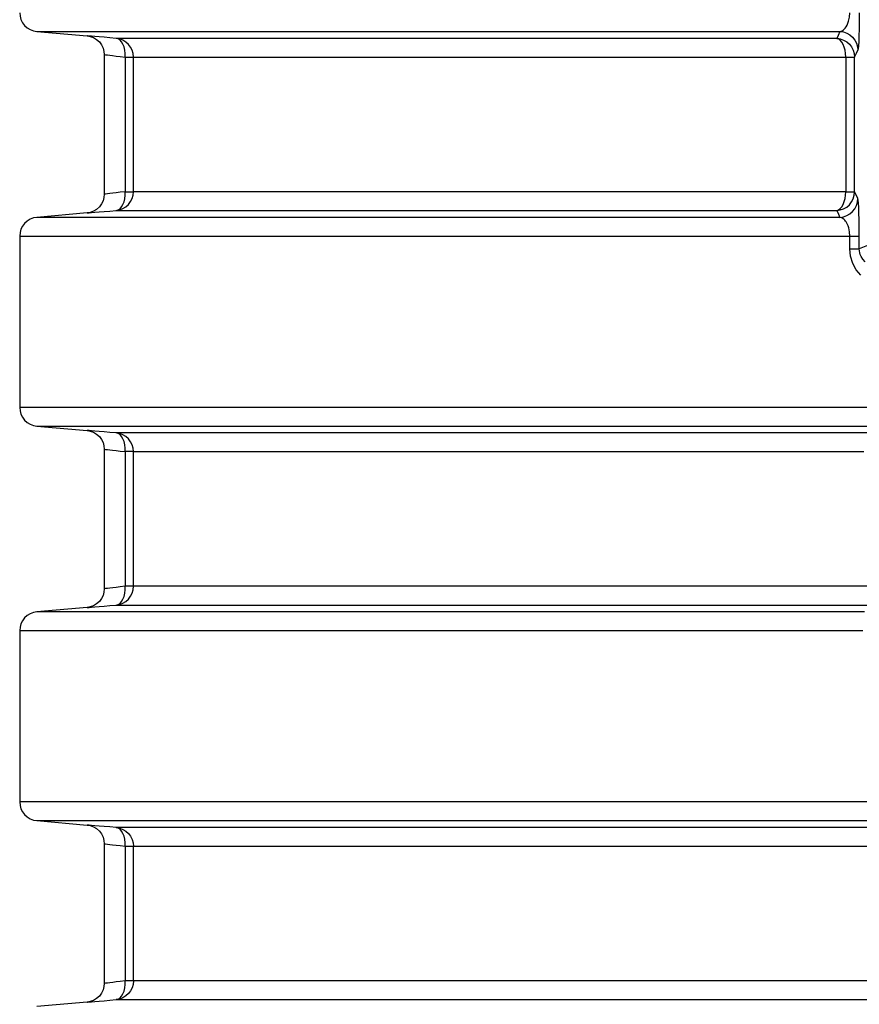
# Model space of a CAD drawing. Header units: millimetres. Extents: x 196 to 1773810, y -221320 to 153872.
# Tile 80 of 256: x 1114445 to 1114891, y -198117 to -197593. Entities that reach past the tile are written whole.
import ezdxf

# ---------------------------------------------------------------- set-up
doc = ezdxf.new("R2010")
doc.units = ezdxf.units.MM
doc.layers.add('00_Основной', color=163, linetype='Continuous', lineweight=40)

msp = doc.modelspace()

# ---------------------------------------------------------------- linework, layer by layer
at = {"layer": '00_Основной', "color": 252, "lineweight": 25, "ltscale": 10}
for p, q in [((1114453.77, -197599.3, 0.2), (1114480.51, -197601.64, 0.2)), ((1114489.64, -197611.55, 0.2), (1114489.64, -197685.96, 0.2)), ((1114500.72, -197612.92, 0.2), (1114500.72, -197684.59, 0.2)), ((1114505.15, -197684.59, 0.2), (1114505.15, -197612.92, 0.2)), ((1114884.2, -197612.92, 0.2), (1114884.2, -197684.59, 0.2)), ((1114888.89, -197684.59, 0.2), (1114888.89, -197612.92, 0.2)), ((1114480.51, -197695.86, 0.2), (1114453.77, -197698.21, 0.2)), ((1114444.64, -197708.17, 0.2), (1114444.64, -197799.34, 0.2)), ((1114886.3, -197714.94, 0.2), (1114886.3, -197708.17, 0.2)), ((1114891.37, -197714.94, 0.2), (1114891.37, -197708.17, 0.2)), ((1114895.73, -197713.14, 0.2), (1114891.37, -197714.94, 0.2)), ((1114453.77, -197809.3, 0.2), (1114480.51, -197811.65, 0.2)), ((1114489.64, -197821.55, 0.2), (1114489.64, -197895.96, 0.2)), ((1114500.72, -197822.92, 0.2), (1114500.72, -197894.59, 0.2)), ((1114505.15, -197894.59, 0.2), (1114505.15, -197822.92, 0.2)), ((1114480.51, -197905.87, 0.2), (1114453.77, -197908.21, 0.2)), ((1114444.64, -197918.17, 0.2), (1114444.64, -198009.34, 0.2)), ((1114453.77, -198019.3, 0.2), (1114480.51, -198021.65, 0.2)), ((1114489.64, -198031.56, 0.2), (1114489.64, -198105.95, 0.2)), ((1114500.72, -198032.92, 0.2), (1114500.72, -198104.59, 0.2)), ((1114505.15, -198104.59, 0.2), (1114505.15, -198032.92, 0.2)), ((1114480.51, -198115.87, 0.2), (1114453.77, -198118.21, 0.2))]:
    msp.add_line(p, q, dxfattribs=at)
at = {"layer": '00_Основной', "color": 252, "lineweight": 25, "ltscale": 10, "elevation": 0.2}
for points in [[(1114444.64, -197589.34), (1114444.81, -197591.19), (1114445.32, -197592.97), (1114446.15, -197594.62), (1114447.26, -197596.1), (1114448.64, -197597.34), (1114450.22, -197598.32), (1114451.95, -197598.98), (1114453.77, -197599.3)], [(1114881.07, -197599.3), (1114881.72, -197599.15), (1114882.3, -197598.89), (1114882.79, -197598.58), (1114883.38, -197598.08), (1114883.92, -197597.5), (1114884.38, -197596.83), (1114884.92, -197595.9), (1114885.36, -197594.88), (1114885.71, -197593.8), (1114886.16, -197591.61), (1114886.3, -197589.34)], [(1114891.37, -197589.34), (1114891.36, -197593.83), (1114891.3, -197597.99), (1114891.2, -197601.64), (1114891.09, -197604.62), (1114890.95, -197606.98), (1114890.79, -197608.52), (1114890.62, -197609.26)], [(1114453.77, -197599.3), (1114453.86, -197599.3), (1114454.28, -197599.3), (1114455.04, -197599.3), (1114456.17, -197599.3), (1114457.64, -197599.3), (1114459.46, -197599.3), (1114461.62, -197599.3), (1114464.13, -197599.3), (1114466.99, -197599.3), (1114470.2, -197599.3), (1114473.74, -197599.3), (1114477.63, -197599.3), (1114481.86, -197599.3), (1114486.44, -197599.3), (1114491.34, -197599.3), (1114496.58, -197599.3), (1114502.16, -197599.3), (1114508.06, -197599.3), (1114514.29, -197599.3), (1114520.86, -197599.3), (1114527.74, -197599.3), (1114534.94, -197599.3), (1114542.46, -197599.3), (1114550.29, -197599.3), (1114558.45, -197599.3), (1114566.9, -197599.3), (1114575.65, -197599.3), (1114584.71, -197599.3), (1114594.06, -197599.3), (1114603.72, -197599.3), (1114613.65, -197599.3), (1114623.88, -197599.3), (1114634.38, -197599.3), (1114645.16, -197599.3), (1114656.22, -197599.3), (1114667.54, -197599.3), (1114679.12, -197599.3), (1114690.98, -197599.3), (1114703.07, -197599.3), (1114715.42, -197599.3), (1114728, -197599.3), (1114740.83, -197599.3), (1114753.9, -197599.3), (1114767.19, -197599.3), (1114780.71, -197599.3), (1114794.44, -197599.3), (1114808.38, -197599.3), (1114822.54, -197599.3), (1114836.87, -197599.3), (1114851.42, -197599.3), (1114866.15, -197599.3), (1114881.07, -197599.3)], [(1114881.07, -197599.3), (1114880.11, -197601.36), (1114879.36, -197602.96)], [(1114881.07, -197599.3), (1114882.96, -197599.57), (1114884.75, -197600.19), (1114886.4, -197601.14), (1114887.84, -197602.38), (1114889.03, -197603.88), (1114889.9, -197605.55), (1114890.44, -197607.38), (1114890.62, -197609.26)], [(1114480.51, -197601.64), (1114482.22, -197601.94), (1114483.94, -197602.58), (1114485.58, -197603.55), (1114487.02, -197604.85), (1114488.17, -197606.4), (1114489.01, -197608.11), (1114489.48, -197609.87), (1114489.64, -197611.61)], [(1114496.03, -197602.96), (1114492.62, -197602.66), (1114489.56, -197602.41), (1114486.88, -197602.18), (1114484.63, -197601.98), (1114482.85, -197601.84), (1114481.57, -197601.73), (1114480.78, -197601.66), (1114480.51, -197601.64)], [(1114879.36, -197602.96), (1114865.05, -197602.96), (1114850.94, -197602.96), (1114837.04, -197602.96), (1114823.34, -197602.96), (1114809.85, -197602.96), (1114796.57, -197602.96), (1114783.52, -197602.96), (1114770.69, -197602.96), (1114758.1, -197602.96), (1114745.76, -197602.96), (1114733.65, -197602.96), (1114721.8, -197602.96), (1114710.2, -197602.96), (1114698.87, -197602.96), (1114687.79, -197602.96), (1114677, -197602.96), (1114666.45, -197602.96), (1114656.21, -197602.96), (1114646.25, -197602.96), (1114636.56, -197602.96), (1114627.18, -197602.96), (1114618.08, -197602.96), (1114609.29, -197602.96), (1114600.81, -197602.96), (1114592.62, -197602.96), (1114584.75, -197602.96), (1114577.2, -197602.96), (1114569.96, -197602.96), (1114563.05, -197602.96), (1114556.44, -197602.96), (1114550.18, -197602.96), (1114544.24, -197602.96), (1114538.64, -197602.96), (1114533.36, -197602.96), (1114528.42, -197602.96), (1114523.82, -197602.96), (1114519.56, -197602.96), (1114515.65, -197602.96), (1114512.08, -197602.96), (1114508.85, -197602.96), (1114505.97, -197602.96), (1114503.44, -197602.96), (1114501.26, -197602.96), (1114499.42, -197602.96), (1114497.94, -197602.96), (1114496.81, -197602.96), (1114496.03, -197602.96)], [(1114505.15, -197612.92), (1114504.98, -197611.07), (1114504.47, -197609.29), (1114503.64, -197607.64), (1114502.52, -197606.16), (1114501.16, -197604.92), (1114499.58, -197603.94), (1114497.85, -197603.28), (1114496.03, -197602.96)], [(1114500.72, -197612.92), (1114500.73, -197611.03), (1114500.55, -197609.22), (1114500.15, -197607.54), (1114499.6, -197606.05), (1114498.87, -197604.81), (1114498.02, -197603.86), (1114497.05, -197603.22), (1114496.03, -197602.96)], [(1114879.36, -197602.96), (1114881.24, -197603.22), (1114883.03, -197603.85), (1114884.68, -197604.81), (1114886.11, -197606.03), (1114887.29, -197607.53), (1114888.17, -197609.21), (1114888.7, -197611.03), (1114888.89, -197612.92)], [(1114884.2, -197612.92), (1114884.12, -197611.07), (1114883.85, -197609.29), (1114883.41, -197607.64), (1114882.8, -197606.16), (1114882.08, -197604.92), (1114881.24, -197603.94), (1114880.32, -197603.28), (1114879.36, -197602.96)], [(1114489.64, -197611.61), (1114489.82, -197611.62), (1114490.38, -197611.69), (1114491.29, -197611.8), (1114492.59, -197611.95), (1114494.1, -197612.13), (1114495.96, -197612.36), (1114498.18, -197612.61), (1114500.72, -197612.92)], [(1114888.89, -197612.92), (1114889.86, -197610.89), (1114890.62, -197609.26)], [(1114500.72, -197612.92), (1114501.66, -197612.92), (1114502.51, -197612.92), (1114503.26, -197612.92), (1114503.89, -197612.92), (1114504.4, -197612.92), (1114504.8, -197612.92), (1114505.04, -197612.92), (1114505.15, -197612.92)], [(1114505.15, -197612.92), (1114505.94, -197612.92), (1114507.1, -197612.92), (1114508.61, -197612.92), (1114510.5, -197612.92), (1114512.73, -197612.92), (1114515.34, -197612.92), (1114518.29, -197612.92), (1114521.6, -197612.92), (1114525.28, -197612.92), (1114529.31, -197612.92), (1114533.7, -197612.92), (1114538.42, -197612.92), (1114543.5, -197612.92), (1114548.94, -197612.92), (1114554.71, -197612.92), (1114560.82, -197612.92), (1114567.27, -197612.92), (1114574.05, -197612.92), (1114581.18, -197612.92), (1114588.63, -197612.92), (1114596.4, -197612.92), (1114604.5, -197612.92), (1114612.92, -197612.92), (1114621.65, -197612.92), (1114630.7, -197612.92), (1114640.05, -197612.92), (1114649.7, -197612.92), (1114659.65, -197612.92), (1114669.91, -197612.92), (1114680.44, -197612.92), (1114691.26, -197612.92), (1114702.37, -197612.92), (1114713.74, -197612.92), (1114725.4, -197612.92), (1114737.3, -197612.92), (1114749.48, -197612.92), (1114761.9, -197612.92), (1114774.57, -197612.92), (1114787.5, -197612.92), (1114800.65, -197612.92), (1114814.03, -197612.92), (1114827.64, -197612.92), (1114841.47, -197612.92), (1114855.51, -197612.92), (1114869.75, -197612.92), (1114884.2, -197612.92)], [(1114884.2, -197612.92), (1114885.2, -197612.92), (1114886.09, -197612.92), (1114886.88, -197612.92), (1114887.56, -197612.92), (1114888.1, -197612.92), (1114888.5, -197612.92), (1114888.77, -197612.92), (1114888.89, -197612.92)], [(1114500.72, -197684.59), (1114498.18, -197684.9), (1114495.98, -197685.16), (1114494.12, -197685.38), (1114492.59, -197685.56), (1114491.31, -197685.7), (1114490.38, -197685.82), (1114489.82, -197685.89), (1114489.64, -197685.9), (1114489.64, -197685.9)], [(1114496.03, -197694.55), (1114497.85, -197694.23), (1114499.58, -197693.56), (1114501.16, -197692.59), (1114502.52, -197691.35), (1114503.64, -197689.87), (1114504.47, -197688.22), (1114504.98, -197686.44), (1114505.15, -197684.59)], [(1114496.03, -197694.55), (1114497.05, -197694.28), (1114498.02, -197693.65), (1114498.87, -197692.7), (1114499.6, -197691.46), (1114500.15, -197689.98), (1114500.55, -197688.29), (1114500.73, -197686.48), (1114500.72, -197684.59)], [(1114500.72, -197684.59), (1114501.66, -197684.59), (1114502.51, -197684.59), (1114503.26, -197684.59), (1114503.89, -197684.59), (1114504.4, -197684.59), (1114504.8, -197684.59), (1114505.04, -197684.59), (1114505.15, -197684.59)], [(1114884.2, -197684.59), (1114869.75, -197684.59), (1114855.51, -197684.59), (1114841.47, -197684.59), (1114827.64, -197684.59), (1114814.03, -197684.59), (1114800.65, -197684.59), (1114787.5, -197684.59), (1114774.57, -197684.59), (1114761.9, -197684.59), (1114749.48, -197684.59), (1114737.3, -197684.59), (1114725.4, -197684.59), (1114713.74, -197684.59), (1114702.37, -197684.59), (1114691.26, -197684.59), (1114680.44, -197684.59), (1114669.91, -197684.59), (1114659.65, -197684.59), (1114649.7, -197684.59), (1114640.05, -197684.59), (1114630.7, -197684.59), (1114621.65, -197684.59), (1114612.92, -197684.59), (1114604.5, -197684.59), (1114596.4, -197684.59), (1114588.63, -197684.59), (1114581.18, -197684.59), (1114574.05, -197684.59), (1114567.27, -197684.59), (1114560.82, -197684.59), (1114554.71, -197684.59), (1114548.94, -197684.59), (1114543.5, -197684.59), (1114538.42, -197684.59), (1114533.7, -197684.59), (1114529.31, -197684.59), (1114525.28, -197684.59), (1114521.6, -197684.59), (1114518.29, -197684.59), (1114515.34, -197684.59), (1114512.73, -197684.59), (1114510.5, -197684.59), (1114508.61, -197684.59), (1114507.1, -197684.59), (1114505.94, -197684.59), (1114505.15, -197684.59)], [(1114879.36, -197694.55), (1114881.24, -197694.28), (1114883.03, -197693.66), (1114884.68, -197692.72), (1114886.11, -197691.48), (1114887.29, -197689.98), (1114888.17, -197688.3), (1114888.7, -197686.48), (1114888.89, -197684.59)], [(1114879.36, -197694.55), (1114880.32, -197694.23), (1114881.24, -197693.56), (1114882.08, -197692.59), (1114882.8, -197691.35), (1114883.41, -197689.87), (1114883.85, -197688.22), (1114884.12, -197686.44), (1114884.2, -197684.59)], [(1114884.2, -197684.59), (1114885.2, -197684.59), (1114886.09, -197684.59), (1114886.88, -197684.59), (1114887.56, -197684.59), (1114888.1, -197684.59), (1114888.5, -197684.59), (1114888.77, -197684.59), (1114888.89, -197684.59)], [(1114890.62, -197688.24), (1114889.65, -197686.18), (1114888.89, -197684.59)], [(1114489.64, -197685.9), (1114489.48, -197687.64), (1114489.01, -197689.4), (1114488.17, -197691.11), (1114487.02, -197692.66), (1114485.58, -197693.96), (1114483.94, -197694.93), (1114482.22, -197695.57), (1114480.51, -197695.86)], [(1114881.07, -197698.21), (1114882.96, -197697.94), (1114884.75, -197697.32), (1114886.4, -197696.37), (1114887.84, -197695.13), (1114889.03, -197693.64), (1114889.9, -197691.96), (1114890.44, -197690.14), (1114890.62, -197688.24)], [(1114891.37, -197708.17), (1114891.36, -197703.69), (1114891.3, -197699.55), (1114891.2, -197695.89), (1114891.09, -197692.92), (1114890.95, -197690.56), (1114890.79, -197688.99), (1114890.62, -197688.24)], [(1114480.51, -197695.86), (1114480.51, -197695.86), (1114480.78, -197695.85), (1114481.56, -197695.78), (1114482.85, -197695.67), (1114484.64, -197695.51), (1114486.88, -197695.33), (1114489.54, -197695.1), (1114492.62, -197694.85), (1114496.03, -197694.55)], [(1114496.03, -197694.55), (1114496.81, -197694.55), (1114497.94, -197694.55), (1114499.42, -197694.55), (1114501.26, -197694.55), (1114503.44, -197694.55), (1114505.97, -197694.55), (1114508.85, -197694.55), (1114512.08, -197694.55), (1114515.65, -197694.55), (1114519.56, -197694.55), (1114523.82, -197694.55), (1114528.42, -197694.55), (1114533.36, -197694.55), (1114538.64, -197694.55), (1114544.24, -197694.55), (1114550.18, -197694.55), (1114556.44, -197694.55), (1114563.05, -197694.55), (1114569.96, -197694.55), (1114577.2, -197694.55), (1114584.75, -197694.55), (1114592.62, -197694.55), (1114600.81, -197694.55), (1114609.29, -197694.55), (1114618.08, -197694.55), (1114627.18, -197694.55), (1114636.56, -197694.55), (1114646.25, -197694.55), (1114656.21, -197694.55), (1114666.45, -197694.55), (1114677, -197694.55), (1114687.79, -197694.55), (1114698.87, -197694.55), (1114710.2, -197694.55), (1114721.8, -197694.55), (1114733.65, -197694.55), (1114745.76, -197694.55), (1114758.1, -197694.55), (1114770.69, -197694.55), (1114783.52, -197694.55), (1114796.57, -197694.55), (1114809.85, -197694.55), (1114823.34, -197694.55), (1114837.04, -197694.55), (1114850.94, -197694.55), (1114865.05, -197694.55), (1114879.36, -197694.55)], [(1114879.36, -197694.55), (1114880.32, -197696.58), (1114881.07, -197698.21)], [(1114453.77, -197698.21), (1114451.95, -197698.53), (1114450.22, -197699.19), (1114448.64, -197700.17), (1114447.26, -197701.41), (1114446.15, -197702.89), (1114445.32, -197704.54), (1114444.81, -197706.32), (1114444.64, -197708.17)], [(1114881.07, -197698.21), (1114861.68, -197698.21), (1114842.62, -197698.21), (1114823.86, -197698.21), (1114805.46, -197698.21), (1114787.4, -197698.21), (1114769.7, -197698.21), (1114752.39, -197698.21), (1114735.46, -197698.21), (1114718.93, -197698.21), (1114702.82, -197698.21), (1114687.13, -197698.21), (1114671.86, -197698.21), (1114657.04, -197698.21), (1114642.68, -197698.21), (1114628.76, -197698.21), (1114615.34, -197698.21), (1114602.39, -197698.21), (1114589.94, -197698.21), (1114577.99, -197698.21), (1114566.53, -197698.21), (1114555.61, -197698.21), (1114545.2, -197698.21), (1114535.32, -197698.21), (1114525.99, -197698.21), (1114517.2, -197698.21), (1114508.94, -197698.21), (1114501.27, -197698.21), (1114494.14, -197698.21), (1114487.58, -197698.21), (1114481.58, -197698.21), (1114476.18, -197698.21), (1114471.34, -197698.21), (1114467.08, -197698.21), (1114463.41, -197698.21), (1114460.33, -197698.21), (1114457.84, -197698.21), (1114455.94, -197698.21), (1114454.63, -197698.21), (1114453.91, -197698.21), (1114453.77, -197698.21)], [(1114886.3, -197708.17), (1114886.16, -197705.91), (1114885.98, -197704.8), (1114885.72, -197703.74), (1114885.37, -197702.65), (1114884.94, -197701.62), (1114884.4, -197700.69), (1114884.05, -197700.18), (1114883.66, -197699.72), (1114883.26, -197699.3), (1114882.8, -197698.93), (1114882.03, -197698.49), (1114881.07, -197698.21)], [(1114444.64, -197708.17), (1114444.66, -197708.17), (1114445.08, -197708.17), (1114446.1, -197708.17), (1114447.72, -197708.17), (1114449.93, -197708.17), (1114452.76, -197708.17), (1114456.16, -197708.17), (1114460.16, -197708.17), (1114464.75, -197708.17), (1114469.93, -197708.17), (1114475.7, -197708.17), (1114482.04, -197708.17), (1114488.95, -197708.17), (1114496.43, -197708.17), (1114504.48, -197708.17), (1114513.08, -197708.17), (1114522.25, -197708.17), (1114531.96, -197708.17), (1114542.2, -197708.17), (1114552.98, -197708.17), (1114564.29, -197708.17), (1114576.11, -197708.17), (1114588.45, -197708.17), (1114601.28, -197708.17), (1114614.61, -197708.17), (1114628.41, -197708.17), (1114642.7, -197708.17), (1114657.45, -197708.17), (1114672.65, -197708.17), (1114688.28, -197708.17), (1114704.36, -197708.17), (1114720.86, -197708.17), (1114737.77, -197708.17), (1114755.07, -197708.17), (1114772.75, -197708.17), (1114790.83, -197708.17), (1114809.24, -197708.17), (1114828.02, -197708.17), (1114847.13, -197708.17), (1114866.56, -197708.17), (1114886.3, -197708.17)], [(1114886.3, -197708.17), (1114887.38, -197708.17), (1114888.35, -197708.17), (1114889.2, -197708.17), (1114889.93, -197708.17), (1114890.52, -197708.17), (1114890.96, -197708.17), (1114891.26, -197708.17), (1114891.37, -197708.17)], [(1114892.2, -197729.03), (1114889.73, -197726.08), (1114887.9, -197722.7), (1114886.7, -197718.91), (1114886.3, -197714.94)], [(1114886.3, -197714.94), (1114887.38, -197714.94), (1114888.35, -197714.94), (1114889.2, -197714.94), (1114889.93, -197714.94), (1114890.52, -197714.94), (1114890.96, -197714.94), (1114891.26, -197714.94), (1114891.37, -197714.94)], [(1114894.42, -197721.96), (1114893.19, -197720.54), (1114892.29, -197719.02), (1114891.89, -197718.03), (1114891.6, -197717.02), (1114891.37, -197714.94)], [(1114444.64, -197799.34), (1114444.81, -197801.19), (1114445.32, -197802.97), (1114446.15, -197804.62), (1114447.26, -197806.1), (1114448.64, -197807.34), (1114450.22, -197808.32), (1114451.95, -197808.98), (1114453.77, -197809.3)], [(1114902.04, -197799.34), (1114882.1, -197799.34), (1114862.47, -197799.34), (1114843.14, -197799.34), (1114824.14, -197799.34), (1114805.48, -197799.34), (1114787.16, -197799.34), (1114769.21, -197799.34), (1114751.63, -197799.34), (1114734.44, -197799.34), (1114717.65, -197799.34), (1114701.26, -197799.34), (1114685.3, -197799.34), (1114669.78, -197799.34), (1114654.7, -197799.34), (1114640.06, -197799.34), (1114625.9, -197799.34), (1114612.2, -197799.34), (1114598.99, -197799.34), (1114586.27, -197799.34), (1114574.05, -197799.34), (1114562.34, -197799.34), (1114551.14, -197799.34), (1114540.47, -197799.34), (1114530.34, -197799.34), (1114520.74, -197799.34), (1114511.68, -197799.34), (1114503.19, -197799.34), (1114495.24, -197799.34), (1114487.85, -197799.34), (1114481.05, -197799.34), (1114474.8, -197799.34), (1114469.14, -197799.34), (1114464.06, -197799.34), (1114459.56, -197799.34), (1114455.65, -197799.34), (1114452.33, -197799.34), (1114449.59, -197799.34), (1114447.46, -197799.34), (1114445.92, -197799.34), (1114444.98, -197799.34), (1114444.64, -197799.34), (1114444.64, -197799.34)], [(1114453.77, -197809.3), (1114453.88, -197809.3), (1114454.55, -197809.3), (1114455.8, -197809.3), (1114457.65, -197809.3), (1114460.08, -197809.3), (1114463.11, -197809.3), (1114466.71, -197809.3), (1114470.9, -197809.3), (1114475.68, -197809.3), (1114481.03, -197809.3), (1114486.96, -197809.3), (1114493.45, -197809.3), (1114500.51, -197809.3), (1114508.13, -197809.3), (1114516.3, -197809.3), (1114525.03, -197809.3), (1114534.29, -197809.3), (1114544.1, -197809.3), (1114554.42, -197809.3), (1114565.29, -197809.3), (1114576.66, -197809.3), (1114588.54, -197809.3), (1114600.92, -197809.3), (1114613.79, -197809.3), (1114627.14, -197809.3), (1114640.97, -197809.3), (1114655.26, -197809.3), (1114670.01, -197809.3), (1114685.19, -197809.3), (1114700.81, -197809.3), (1114716.86, -197809.3), (1114733.31, -197809.3), (1114750.16, -197809.3), (1114767.4, -197809.3), (1114785.03, -197809.3), (1114803.01, -197809.3), (1114821.34, -197809.3), (1114840.02, -197809.3), (1114859.01, -197809.3), (1114878.33, -197809.3), (1114897.95, -197809.3)], [(1114480.51, -197811.65), (1114482.22, -197811.94), (1114483.94, -197812.58), (1114485.58, -197813.55), (1114487.02, -197814.85), (1114488.17, -197816.4), (1114489.01, -197818.11), (1114489.48, -197819.87), (1114489.64, -197821.61)], [(1114496.03, -197812.96), (1114492.62, -197812.66), (1114489.54, -197812.41), (1114486.88, -197812.18), (1114484.63, -197811.98), (1114482.85, -197811.84), (1114481.57, -197811.73), (1114480.78, -197811.66), (1114480.51, -197811.65)], [(1114903.89, -197812.96), (1114889.07, -197812.96), (1114874.44, -197812.96), (1114860, -197812.96), (1114845.76, -197812.96), (1114831.74, -197812.96), (1114817.92, -197812.96), (1114804.32, -197812.96), (1114790.96, -197812.96), (1114777.82, -197812.96), (1114764.92, -197812.96), (1114752.26, -197812.96), (1114739.86, -197812.96), (1114727.7, -197812.96), (1114715.81, -197812.96), (1114704.19, -197812.96), (1114692.83, -197812.96), (1114681.74, -197812.96), (1114670.94, -197812.96), (1114660.43, -197812.96), (1114650.2, -197812.96), (1114640.26, -197812.96), (1114630.62, -197812.96), (1114621.3, -197812.96), (1114612.28, -197812.96), (1114603.56, -197812.96), (1114595.16, -197812.96), (1114587.08, -197812.96), (1114579.33, -197812.96), (1114571.9, -197812.96), (1114564.8, -197812.96), (1114558.02, -197812.96), (1114551.59, -197812.96), (1114545.48, -197812.96), (1114539.72, -197812.96), (1114534.32, -197812.96), (1114529.25, -197812.96), (1114524.52, -197812.96), (1114520.15, -197812.96), (1114516.13, -197812.96), (1114512.47, -197812.96), (1114509.16, -197812.96), (1114506.21, -197812.96), (1114503.61, -197812.96), (1114501.37, -197812.96), (1114499.49, -197812.96), (1114497.98, -197812.96), (1114496.82, -197812.96), (1114496.03, -197812.96)], [(1114505.15, -197822.92), (1114504.98, -197821.07), (1114504.47, -197819.3), (1114503.64, -197817.64), (1114502.52, -197816.16), (1114501.16, -197814.92), (1114499.58, -197813.95), (1114497.85, -197813.28), (1114496.03, -197812.96)], [(1114500.72, -197822.92), (1114500.73, -197821.03), (1114500.55, -197819.22), (1114500.15, -197817.53), (1114499.6, -197816.05), (1114498.87, -197814.81), (1114498.02, -197813.86), (1114497.05, -197813.23), (1114496.03, -197812.96)], [(1114489.64, -197821.61), (1114489.82, -197821.62), (1114490.38, -197821.69), (1114491.29, -197821.81), (1114492.59, -197821.95), (1114494.1, -197822.13), (1114495.96, -197822.36), (1114498.18, -197822.61), (1114500.72, -197822.92)], [(1114505.15, -197822.92), (1114505.04, -197822.92), (1114504.8, -197822.92), (1114504.4, -197822.92), (1114503.89, -197822.92), (1114503.26, -197822.92), (1114502.51, -197822.92), (1114501.66, -197822.92), (1114500.72, -197822.92)], [(1114505.15, -197822.92), (1114505.94, -197822.92), (1114507.07, -197822.92), (1114508.58, -197822.92), (1114510.43, -197822.92), (1114512.64, -197822.92), (1114515.21, -197822.92), (1114518.13, -197822.92), (1114521.4, -197822.92), (1114525.03, -197822.92), (1114529.01, -197822.92), (1114533.33, -197822.92), (1114538, -197822.92), (1114543.01, -197822.92), (1114548.36, -197822.92), (1114554.06, -197822.92), (1114560.08, -197822.92), (1114566.45, -197822.92), (1114573.15, -197822.92), (1114580.18, -197822.92), (1114587.52, -197822.92), (1114595.19, -197822.92), (1114603.18, -197822.92), (1114611.49, -197822.92), (1114620.1, -197822.92), (1114629.03, -197822.92), (1114638.26, -197822.92), (1114647.78, -197822.92), (1114657.6, -197822.92), (1114667.71, -197822.92), (1114678.11, -197822.92), (1114688.79, -197822.92), (1114699.76, -197822.92), (1114710.99, -197822.92), (1114722.49, -197822.92), (1114734.24, -197822.92), (1114746.26, -197822.92), (1114758.53, -197822.92), (1114771.04, -197822.92), (1114783.8, -197822.92), (1114796.78, -197822.92), (1114810, -197822.92), (1114823.45, -197822.92), (1114837.11, -197822.92), (1114850.98, -197822.92), (1114865.07, -197822.92), (1114879.35, -197822.92), (1114893.81, -197822.92)], [(1114500.72, -197894.59), (1114498.18, -197894.89), (1114495.98, -197895.16), (1114494.12, -197895.38), (1114492.59, -197895.55), (1114491.31, -197895.71), (1114490.38, -197895.82), (1114489.82, -197895.88), (1114489.64, -197895.9), (1114489.64, -197895.9)], [(1114496.03, -197904.56), (1114497.85, -197904.23), (1114499.58, -197903.57), (1114501.16, -197902.59), (1114502.52, -197901.35), (1114503.64, -197899.87), (1114504.47, -197898.22), (1114504.98, -197896.44), (1114505.15, -197894.59)], [(1114496.03, -197904.56), (1114497.05, -197904.27), (1114498.02, -197903.65), (1114498.87, -197902.7), (1114499.6, -197901.46), (1114500.15, -197899.97), (1114500.55, -197898.29), (1114500.73, -197896.47), (1114500.72, -197894.59)], [(1114505.15, -197894.59), (1114505.04, -197894.59), (1114504.8, -197894.59), (1114504.4, -197894.59), (1114503.89, -197894.59), (1114503.26, -197894.59), (1114502.51, -197894.59), (1114501.66, -197894.59), (1114500.72, -197894.59)], [(1114902.97, -197894.59), (1114888.49, -197894.59), (1114874.21, -197894.59), (1114860.12, -197894.59), (1114846.22, -197894.59), (1114832.51, -197894.59), (1114819.04, -197894.59), (1114805.76, -197894.59), (1114792.72, -197894.59), (1114779.91, -197894.59), (1114767.32, -197894.59), (1114754.97, -197894.59), (1114742.86, -197894.59), (1114731.01, -197894.59), (1114719.41, -197894.59), (1114708.07, -197894.59), (1114697, -197894.59), (1114686.2, -197894.59), (1114675.65, -197894.59), (1114665.41, -197894.59), (1114655.43, -197894.59), (1114645.75, -197894.59), (1114636.36, -197894.59), (1114627.27, -197894.59), (1114618.48, -197894.59), (1114609.98, -197894.59), (1114601.8, -197894.59), (1114593.92, -197894.59), (1114586.36, -197894.59), (1114579.1, -197894.59), (1114572.19, -197894.59), (1114565.59, -197894.59), (1114559.32, -197894.59), (1114553.38, -197894.59), (1114547.76, -197894.59), (1114542.49, -197894.59), (1114537.55, -197894.59), (1114532.95, -197894.59), (1114528.69, -197894.59), (1114524.76, -197894.59), (1114521.19, -197894.59), (1114517.96, -197894.59), (1114515.08, -197894.59), (1114512.54, -197894.59), (1114510.37, -197894.59), (1114508.54, -197894.59), (1114507.06, -197894.59), (1114505.92, -197894.59), (1114505.15, -197894.59)], [(1114489.64, -197895.9), (1114489.48, -197897.64), (1114489.01, -197899.4), (1114488.17, -197901.11), (1114487.02, -197902.66), (1114485.58, -197903.95), (1114483.94, -197904.94), (1114482.22, -197905.57), (1114480.51, -197905.87)], [(1114480.51, -197905.87), (1114480.51, -197905.87), (1114480.78, -197905.84), (1114481.56, -197905.78), (1114482.85, -197905.67), (1114484.64, -197905.51), (1114486.88, -197905.33), (1114489.54, -197905.1), (1114492.62, -197904.85), (1114496.03, -197904.56)], [(1114496.03, -197904.56), (1114496.81, -197904.56), (1114497.95, -197904.56), (1114499.45, -197904.56), (1114501.3, -197904.56), (1114503.51, -197904.56), (1114506.07, -197904.56), (1114508.99, -197904.56), (1114512.25, -197904.56), (1114515.86, -197904.56), (1114519.82, -197904.56), (1114524.13, -197904.56), (1114528.78, -197904.56), (1114533.78, -197904.56), (1114539.12, -197904.56), (1114544.8, -197904.56), (1114550.8, -197904.56), (1114557.15, -197904.56), (1114563.82, -197904.56), (1114570.82, -197904.56), (1114578.14, -197904.56), (1114585.8, -197904.56), (1114593.75, -197904.56), (1114602.04, -197904.56), (1114610.63, -197904.56), (1114619.52, -197904.56), (1114628.72, -197904.56), (1114638.22, -197904.56), (1114648.01, -197904.56), (1114658.08, -197904.56), (1114668.46, -197904.56), (1114679.11, -197904.56), (1114690.03, -197904.56), (1114701.24, -197904.56), (1114712.71, -197904.56), (1114724.44, -197904.56), (1114736.42, -197904.56), (1114748.66, -197904.56), (1114761.15, -197904.56), (1114773.88, -197904.56), (1114786.84, -197904.56), (1114800.03, -197904.56), (1114813.45, -197904.56), (1114827.08, -197904.56), (1114840.94, -197904.56), (1114854.99, -197904.56), (1114869.24, -197904.56), (1114883.69, -197904.56), (1114898.33, -197904.56)], [(1114453.77, -197908.21), (1114451.95, -197908.53), (1114450.22, -197909.2), (1114448.64, -197910.17), (1114447.26, -197911.41), (1114446.15, -197912.89), (1114445.32, -197914.54), (1114444.81, -197916.32), (1114444.64, -197918.17)], [(1114894.11, -197908.21), (1114874.59, -197908.21), (1114855.37, -197908.21), (1114836.46, -197908.21), (1114817.89, -197908.21), (1114799.66, -197908.21), (1114781.77, -197908.21), (1114764.26, -197908.21), (1114747.11, -197908.21), (1114730.36, -197908.21), (1114714.01, -197908.21), (1114698.08, -197908.21), (1114682.56, -197908.21), (1114667.47, -197908.21), (1114652.84, -197908.21), (1114638.66, -197908.21), (1114624.92, -197908.21), (1114611.67, -197908.21), (1114598.9, -197908.21), (1114586.63, -197908.21), (1114574.86, -197908.21), (1114563.58, -197908.21), (1114552.83, -197908.21), (1114542.58, -197908.21), (1114532.89, -197908.21), (1114523.72, -197908.21), (1114515.08, -197908.21), (1114507.01, -197908.21), (1114499.49, -197908.21), (1114492.52, -197908.21), (1114486.11, -197908.21), (1114480.28, -197908.21), (1114475.02, -197908.21), (1114470.32, -197908.21), (1114466.22, -197908.21), (1114462.69, -197908.21), (1114459.74, -197908.21), (1114457.38, -197908.21), (1114455.62, -197908.21), (1114454.43, -197908.21), (1114453.84, -197908.21), (1114453.77, -197908.21)], [(1114444.64, -197918.17), (1114444.75, -197918.17), (1114445.42, -197918.17), (1114446.69, -197918.17), (1114448.55, -197918.17), (1114451, -197918.17), (1114454.05, -197918.17), (1114457.69, -197918.17), (1114461.93, -197918.17), (1114466.75, -197918.17), (1114472.16, -197918.17), (1114478.14, -197918.17), (1114484.7, -197918.17), (1114491.83, -197918.17), (1114499.52, -197918.17), (1114507.77, -197918.17), (1114516.59, -197918.17), (1114525.95, -197918.17), (1114535.86, -197918.17), (1114546.3, -197918.17), (1114557.26, -197918.17), (1114568.75, -197918.17), (1114580.74, -197918.17), (1114593.26, -197918.17), (1114606.26, -197918.17), (1114619.74, -197918.17), (1114633.72, -197918.17), (1114648.15, -197918.17), (1114663.05, -197918.17), (1114678.39, -197918.17), (1114694.17, -197918.17), (1114710.38, -197918.17), (1114727, -197918.17), (1114744.04, -197918.17), (1114761.45, -197918.17), (1114779.26, -197918.17), (1114797.42, -197918.17), (1114815.95, -197918.17), (1114834.81, -197918.17), (1114854.02, -197918.17), (1114873.53, -197918.17), (1114893.34, -197918.17)], [(1114444.64, -198009.34), (1114444.81, -198011.19), (1114445.32, -198012.97), (1114446.15, -198014.62), (1114447.26, -198016.1), (1114448.64, -198017.34), (1114450.22, -198018.32), (1114451.95, -198018.97), (1114453.77, -198019.3)], [(1114899.51, -198009.34), (1114879.64, -198009.34), (1114860.07, -198009.34), (1114840.81, -198009.34), (1114821.87, -198009.34), (1114803.26, -198009.34), (1114785.02, -198009.34), (1114767.14, -198009.34), (1114749.62, -198009.34), (1114732.49, -198009.34), (1114715.77, -198009.34), (1114699.46, -198009.34), (1114683.57, -198009.34), (1114668.1, -198009.34), (1114653.09, -198009.34), (1114638.53, -198009.34), (1114624.43, -198009.34), (1114610.8, -198009.34), (1114597.65, -198009.34), (1114585, -198009.34), (1114572.84, -198009.34), (1114561.2, -198009.34), (1114550.06, -198009.34), (1114539.47, -198009.34), (1114529.39, -198009.34), (1114519.85, -198009.34), (1114510.86, -198009.34), (1114502.42, -198009.34), (1114494.54, -198009.34), (1114487.23, -198009.34), (1114480.47, -198009.34), (1114474.29, -198009.34), (1114468.67, -198009.34), (1114463.65, -198009.34), (1114459.2, -198009.34), (1114455.35, -198009.34), (1114452.08, -198009.34), (1114449.41, -198009.34), (1114447.32, -198009.34), (1114445.83, -198009.34), (1114444.94, -198009.34), (1114444.64, -198009.34)], [(1114453.77, -198019.3), (1114454.07, -198019.3), (1114454.94, -198019.3), (1114456.42, -198019.3), (1114458.48, -198019.3), (1114461.14, -198019.3), (1114464.37, -198019.3), (1114468.18, -198019.3), (1114472.58, -198019.3), (1114477.56, -198019.3), (1114483.11, -198019.3), (1114489.22, -198019.3), (1114495.91, -198019.3), (1114503.14, -198019.3), (1114510.95, -198019.3), (1114519.3, -198019.3), (1114528.19, -198019.3), (1114537.63, -198019.3), (1114547.6, -198019.3), (1114558.1, -198019.3), (1114569.1, -198019.3), (1114580.63, -198019.3), (1114592.65, -198019.3), (1114605.17, -198019.3), (1114618.18, -198019.3), (1114631.67, -198019.3), (1114645.61, -198019.3), (1114660.03, -198019.3), (1114674.89, -198019.3), (1114690.19, -198019.3), (1114705.91, -198019.3), (1114722.05, -198019.3), (1114738.6, -198019.3), (1114755.55, -198019.3), (1114772.88, -198019.3), (1114790.58, -198019.3), (1114808.64, -198019.3), (1114827.04, -198019.3), (1114845.78, -198019.3), (1114864.84, -198019.3), (1114884.2, -198019.3), (1114903.87, -198019.3)], [(1114480.51, -198021.65), (1114482.22, -198021.94), (1114483.94, -198022.58), (1114485.58, -198023.55), (1114487.02, -198024.85), (1114488.17, -198026.4), (1114489.01, -198028.11), (1114489.48, -198029.88), (1114489.64, -198031.61)], [(1114496.03, -198022.96), (1114492.62, -198022.66), (1114489.54, -198022.41), (1114486.88, -198022.18), (1114484.63, -198021.99), (1114482.85, -198021.84), (1114481.57, -198021.73), (1114480.78, -198021.66), (1114480.51, -198021.65)], [(1114895.35, -198022.96), (1114877.48, -198022.96), (1114859.9, -198022.96), (1114842.62, -198022.96), (1114825.64, -198022.96), (1114808.99, -198022.96), (1114792.66, -198022.96), (1114776.69, -198022.96), (1114761.06, -198022.96), (1114745.78, -198022.96), (1114730.9, -198022.96), (1114716.38, -198022.96), (1114702.27, -198022.96), (1114688.55, -198022.96), (1114675.23, -198022.96), (1114662.35, -198022.96), (1114649.89, -198022.96), (1114637.85, -198022.96), (1114626.26, -198022.96), (1114615.13, -198022.96), (1114604.46, -198022.96), (1114594.25, -198022.96), (1114584.51, -198022.96), (1114575.25, -198022.96), (1114566.48, -198022.96), (1114558.18, -198022.96), (1114550.39, -198022.96), (1114543.09, -198022.96), (1114536.31, -198022.96), (1114530.03, -198022.96), (1114524.27, -198022.96), (1114519.02, -198022.96), (1114514.29, -198022.96), (1114510.1, -198022.96), (1114506.42, -198022.96), (1114503.27, -198022.96), (1114500.66, -198022.96), (1114498.59, -198022.96), (1114497.04, -198022.96), (1114496.03, -198022.96)], [(1114496.03, -198022.96), (1114497.85, -198023.28), (1114499.58, -198023.95), (1114501.16, -198024.92), (1114502.52, -198026.16), (1114503.64, -198027.63), (1114504.47, -198029.3), (1114504.98, -198031.08), (1114505.15, -198032.92)], [(1114500.72, -198032.92), (1114500.73, -198031.03), (1114500.55, -198029.22), (1114500.15, -198027.53), (1114499.6, -198026.05), (1114498.87, -198024.81), (1114498.02, -198023.85), (1114497.05, -198023.23), (1114496.03, -198022.96)], [(1114489.64, -198031.61), (1114489.82, -198031.62), (1114490.38, -198031.7), (1114491.29, -198031.8), (1114492.59, -198031.95), (1114494.1, -198032.13), (1114495.96, -198032.36), (1114498.18, -198032.61), (1114500.72, -198032.92)], [(1114500.72, -198032.92), (1114501.66, -198032.92), (1114502.51, -198032.92), (1114503.26, -198032.92), (1114503.89, -198032.92), (1114504.4, -198032.92), (1114504.8, -198032.92), (1114505.04, -198032.92), (1114505.15, -198032.92)], [(1114505.15, -198032.92), (1114506.15, -198032.92), (1114507.68, -198032.92), (1114509.74, -198032.92), (1114512.32, -198032.92), (1114515.44, -198032.92), (1114519.06, -198032.92), (1114523.22, -198032.92), (1114527.9, -198032.92), (1114533.08, -198032.92), (1114538.78, -198032.92), (1114544.98, -198032.92), (1114551.7, -198032.92), (1114558.91, -198032.92), (1114566.62, -198032.92), (1114574.8, -198032.92), (1114583.48, -198032.92), (1114592.64, -198032.92), (1114602.28, -198032.92), (1114612.38, -198032.92), (1114622.94, -198032.92), (1114633.94, -198032.92), (1114645.4, -198032.92), (1114657.3, -198032.92), (1114669.62, -198032.92), (1114682.36, -198032.92), (1114695.52, -198032.92), (1114709.08, -198032.92), (1114723.05, -198032.92), (1114737.4, -198032.92), (1114752.14, -198032.92), (1114767.22, -198032.92), (1114782.69, -198032.92), (1114798.49, -198032.92), (1114814.62, -198032.92), (1114831.09, -198032.92), (1114847.88, -198032.92), (1114864.97, -198032.92), (1114882.35, -198032.92), (1114900.02, -198032.92)], [(1114489.64, -198105.9), (1114489.48, -198107.64), (1114489.01, -198109.4), (1114488.17, -198111.11), (1114487.02, -198112.66), (1114485.58, -198113.95), (1114483.94, -198114.94), (1114482.22, -198115.56), (1114480.51, -198115.87)], [(1114500.72, -198104.59), (1114498.18, -198104.89), (1114495.98, -198105.16), (1114494.12, -198105.38), (1114492.59, -198105.55), (1114491.31, -198105.71), (1114490.38, -198105.82), (1114489.82, -198105.88), (1114489.64, -198105.9), (1114489.64, -198105.9)], [(1114505.15, -198104.59), (1114504.98, -198106.44), (1114504.47, -198108.22), (1114503.64, -198109.87), (1114502.52, -198111.35), (1114501.16, -198112.6), (1114499.58, -198113.55), (1114497.85, -198114.22), (1114496.03, -198114.56)], [(1114496.03, -198114.56), (1114497.05, -198114.27), (1114498.02, -198113.65), (1114498.87, -198112.71), (1114499.6, -198111.46), (1114500.15, -198109.97), (1114500.55, -198108.29), (1114500.73, -198106.47), (1114500.72, -198104.59)], [(1114505.15, -198104.59), (1114505.04, -198104.59), (1114504.8, -198104.59), (1114504.4, -198104.59), (1114503.89, -198104.59), (1114503.26, -198104.59), (1114502.51, -198104.59), (1114501.66, -198104.59), (1114500.72, -198104.59)], [(1114900.02, -198104.59), (1114882.35, -198104.59), (1114864.97, -198104.59), (1114847.88, -198104.59), (1114831.09, -198104.59), (1114814.62, -198104.59), (1114798.49, -198104.59), (1114782.69, -198104.59), (1114767.22, -198104.59), (1114752.14, -198104.59), (1114737.4, -198104.59), (1114723.05, -198104.59), (1114709.08, -198104.59), (1114695.52, -198104.59), (1114682.36, -198104.59), (1114669.62, -198104.59), (1114657.3, -198104.59), (1114645.4, -198104.59), (1114633.94, -198104.59), (1114622.94, -198104.59), (1114612.38, -198104.59), (1114602.28, -198104.59), (1114592.64, -198104.59), (1114583.48, -198104.59), (1114574.8, -198104.59), (1114566.62, -198104.59), (1114558.91, -198104.59), (1114551.7, -198104.59), (1114544.98, -198104.59), (1114538.78, -198104.59), (1114533.08, -198104.59), (1114527.9, -198104.59), (1114523.22, -198104.59), (1114519.06, -198104.59), (1114515.44, -198104.59), (1114512.32, -198104.59), (1114509.74, -198104.59), (1114507.68, -198104.59), (1114506.15, -198104.59), (1114505.15, -198104.59)], [(1114480.51, -198115.87), (1114480.51, -198115.87), (1114480.78, -198115.84), (1114481.56, -198115.78), (1114482.85, -198115.67), (1114484.64, -198115.52), (1114486.88, -198115.33), (1114489.54, -198115.11), (1114492.62, -198114.84), (1114496.03, -198114.56)], [(1114496.03, -198114.56), (1114497.04, -198114.56), (1114498.59, -198114.56), (1114500.66, -198114.56), (1114503.27, -198114.56), (1114506.42, -198114.56), (1114510.1, -198114.56), (1114514.29, -198114.56), (1114519.02, -198114.56), (1114524.27, -198114.56), (1114530.03, -198114.56), (1114536.31, -198114.56), (1114543.09, -198114.56), (1114550.39, -198114.56), (1114558.18, -198114.56), (1114566.48, -198114.56), (1114575.25, -198114.56), (1114584.51, -198114.56), (1114594.25, -198114.56), (1114604.46, -198114.56), (1114615.13, -198114.56), (1114626.26, -198114.56), (1114637.85, -198114.56), (1114649.89, -198114.56), (1114662.35, -198114.56), (1114675.23, -198114.56), (1114688.55, -198114.56), (1114702.27, -198114.56), (1114716.38, -198114.56), (1114730.9, -198114.56), (1114745.78, -198114.56), (1114761.06, -198114.56), (1114776.69, -198114.56), (1114792.66, -198114.56), (1114808.99, -198114.56), (1114825.64, -198114.56), (1114842.62, -198114.56), (1114859.9, -198114.56), (1114877.48, -198114.56), (1114895.35, -198114.56)]]:
    msp.add_lwpolyline(points, dxfattribs=at)

doc.saveas('drawing.dxf')
